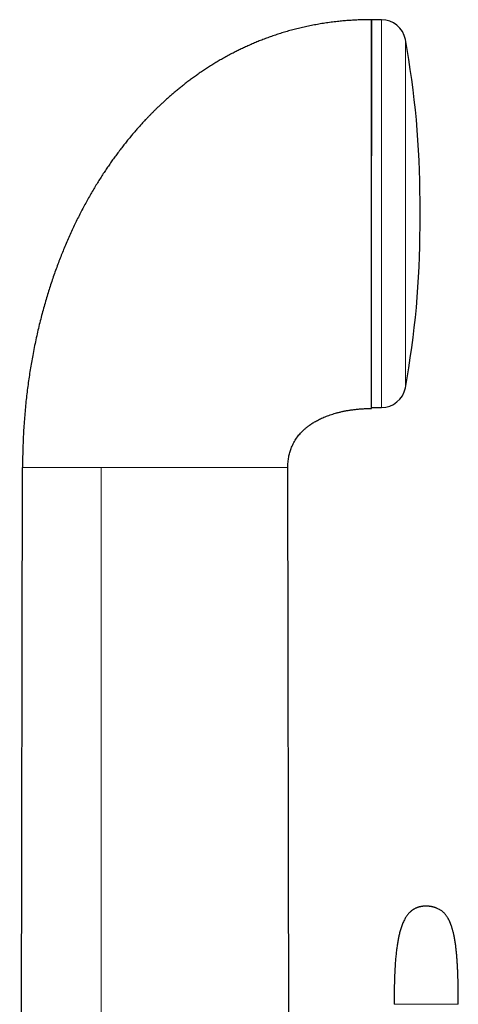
# Model space of a CAD drawing. Header units: millimetres. Extents: x 8 to 825, y 12 to 755.
# Tile 58 of 62: x 618 to 654, y 668 to 749. Entities that reach past the tile are written whole.
import ezdxf

# ---------------------------------------------------------------- set-up
doc = ezdxf.new("R2010")
doc.units = ezdxf.units.MM

msp = doc.modelspace()

# ---------------------------------------------------------------- linework, layer by layer
at = {"color": 7, "linetype": 'Continuous', "lineweight": 30}
for p, q in [((647.353, 748.587), (646.527, 748.587)), ((646.527, 748.587), (646.527, 737.384)), ((650.529, 731.575), (650.529, 733.668)), ((646.527, 716.657), (647.353, 716.657)), ((617.566, 577.175), (617.8, 711.718)), ((639.765, 641.686), (639.643, 711.718))]:
    msp.add_line(p, q, dxfattribs=at)
at = {"color": 252, "linetype": 'Continuous', "lineweight": 0}
for p, q in [((647.353, 748.587), (647.353, 716.657)), ((649.321, 746.948), (649.321, 718.296)), ((624.262, 578.892), (624.263, 711.718))]:
    msp.add_line(p, q, dxfattribs=at)
at = {"color": 7, "linetype": 'Continuous', "lineweight": 30}
for centre, radius, start, end in [((647.353, 746.587), 2, 10.39867, 90), ((576.957, 733.668), 73.572, 0, 10.39867), ((576.957, 731.575), 73.572, 349.60133, 0), ((647.353, 718.657), 2, 270, 349.60133)]:
    msp.add_arc(centre, radius, start, end, dxfattribs=at)
for points, knots in [([(646.527, 748.587), (646.365, 748.586), (646.043, 748.584), (645.563, 748.57), (645.092, 748.549), (644.628, 748.519), (644.172, 748.482), (643.697, 748.434), (643.206, 748.375), (642.697, 748.303), (642.199, 748.222), (641.709, 748.132), (641.225, 748.034), (640.748, 747.926), (640.282, 747.812), (639.825, 747.69), (639.379, 747.562), (638.943, 747.427), (638.517, 747.287), (638.101, 747.141), (637.695, 746.991), (637.298, 746.837), (636.91, 746.678), (636.534, 746.516), (636.169, 746.352), (635.815, 746.186), (635.469, 746.017), (635.111, 745.835), (634.742, 745.639), (634.363, 745.43), (633.995, 745.219), (633.638, 745.007), (633.292, 744.793), (632.949, 744.573), (632.61, 744.349), (632.275, 744.119), (631.952, 743.891), (631.641, 743.663), (631.34, 743.437), (631.05, 743.212), (630.772, 742.99), (630.499, 742.767), (630.234, 742.544), (629.975, 742.322), (629.727, 742.103), (629.49, 741.889), (629.263, 741.68), (629.047, 741.475), (628.84, 741.277), (628.644, 741.084), (628.457, 740.897), (628.275, 740.712), (628.094, 740.524), (627.897, 740.317), (627.683, 740.086), (627.452, 739.832), (627.214, 739.565), (626.978, 739.292), (626.742, 739.013), (626.507, 738.73), (626.268, 738.434), (626.026, 738.125), (625.779, 737.804), (625.529, 737.47), (625.284, 737.132), (625.043, 736.792), (624.806, 736.449), (624.568, 736.095), (624.329, 735.728), (624.088, 735.349), (623.846, 734.958), (623.604, 734.553), (623.361, 734.136), (623.118, 733.705), (622.875, 733.26), (622.634, 732.802), (622.397, 732.339), (622.167, 731.871), (621.943, 731.4), (621.72, 730.916), (621.5, 730.419), (621.288, 729.925), (621.087, 729.434), (620.894, 728.948), (620.704, 728.451), (620.517, 727.942), (620.335, 727.425), (620.157, 726.899), (619.985, 726.366), (619.816, 725.821), (619.651, 725.26), (619.489, 724.684), (619.332, 724.092), (619.18, 723.488), (619.034, 722.871), (618.894, 722.242), (618.76, 721.601), (618.64, 720.975), (618.53, 720.366), (618.431, 719.774), (618.339, 719.172), (618.252, 718.561), (618.173, 717.94), (618.1, 717.31), (618.034, 716.67), (617.975, 716.009), (617.923, 715.329), (617.879, 714.627), (617.844, 713.915), (617.819, 713.192), (617.803, 712.459), (617.801, 711.966), (617.8, 711.718)], [0, 0, 0, 0, 0.009367, 0.0185848, 0.0276576, 0.0365893, 0.0453837, 0.0540443, 0.0640843, 0.0739485, 0.083642, 0.0931694, 0.1027245, 0.1121156, 0.1213468, 0.1304218, 0.1393442, 0.1481172, 0.1567438, 0.1652085, 0.1735328, 0.1817189, 0.1897691, 0.1976852, 0.2053312, 0.212851, 0.2202462, 0.2275177, 0.2360147, 0.2443397, 0.2524941, 0.260479, 0.2682953, 0.275944, 0.2839362, 0.2917379, 0.2993495, 0.3067712, 0.314003, 0.3210449, 0.3278967, 0.3345582, 0.3413323, 0.3478966, 0.3542504, 0.3603932, 0.3663242, 0.3720427, 0.3775478, 0.3828388, 0.3879149, 0.3928014, 0.3977917, 0.4029685, 0.4093104, 0.4159145, 0.4227826, 0.429917, 0.4367597, 0.4438342, 0.4511422, 0.4586859, 0.4664673, 0.4744885, 0.482752, 0.4905417, 0.4985388, 0.5067453, 0.5151632, 0.5237948, 0.532642, 0.5417072, 0.5509927, 0.5605008, 0.5702339, 0.5801944, 0.590385, 0.6002063, 0.6102366, 0.620478, 0.6309329, 0.6416036, 0.6514717, 0.661521, 0.6717533, 0.6821705, 0.6927744, 0.7033724, 0.7141541, 0.7251211, 0.7362753, 0.747852, 0.7596274, 0.7716035, 0.7837823, 0.7961657, 0.8087557, 0.8215545, 0.8329261, 0.8444605, 0.856159, 0.8680229, 0.8800537, 0.8922528, 0.9046217, 0.9171618, 0.9304842, 0.9439979, 0.9577045, 0.9716059, 0.9857038, 1, 1, 1, 1]), ([(646.527, 737.38), (646.527, 737.533), (646.527, 737.837), (646.527, 738.288), (646.527, 738.734), (646.527, 739.175), (646.527, 739.609), (646.527, 740.03), (646.527, 740.436), (646.527, 740.827), (646.527, 741.212), (646.527, 741.589), (646.527, 741.968), (646.527, 742.346), (646.527, 742.722), (646.527, 743.089), (646.527, 743.446), (646.527, 743.794), (646.527, 744.125), (646.527, 744.441), (646.527, 744.74), (646.527, 745.029), (646.527, 745.309), (646.527, 745.584), (646.527, 745.854), (646.527, 746.116), (646.527, 746.366), (646.527, 746.604), (646.527, 746.83), (646.527, 747.038), (646.527, 747.23), (646.527, 747.407), (646.527, 747.572), (646.527, 747.725), (646.527, 747.868), (646.527, 748.002), (646.527, 748.124), (646.527, 748.232), (646.527, 748.325), (646.527, 748.405), (646.527, 748.469), (646.527, 748.519), (646.527, 748.555), (646.527, 748.577), (646.527, 748.588), (646.527, 748.586), (646.527, 748.585)], [0, 0, 0, 0, 0.023726, 0.047413, 0.071085, 0.094761, 0.118464, 0.1422, 0.164548, 0.186872, 0.20919, 0.23152, 0.253879, 0.277609, 0.301299, 0.32497, 0.348645, 0.372344, 0.396079, 0.418427, 0.440751, 0.463069, 0.485399, 0.507758, 0.531488, 0.555178, 0.578849, 0.602524, 0.626223, 0.649958, 0.672306, 0.69463, 0.716948, 0.739278, 0.761637, 0.785366, 0.809056, 0.832728, 0.856403, 0.880102, 0.903834, 0.926179, 0.948502, 0.970821, 0.993152, 1, 1, 1, 1]), ([(646.527, 716.59), (646.527, 716.594), (646.527, 716.603), (646.527, 716.633), (646.527, 716.675), (646.527, 716.731), (646.527, 716.8), (646.527, 716.883), (646.527, 716.979), (646.527, 717.088), (646.527, 717.211), (646.527, 717.346), (646.527, 717.493), (646.527, 717.653), (646.527, 717.826), (646.527, 718.011), (646.527, 718.209), (646.527, 718.419), (646.527, 718.641), (646.527, 718.874), (646.527, 719.119), (646.527, 719.375), (646.527, 719.642), (646.527, 719.919), (646.527, 720.208), (646.527, 720.508), (646.527, 720.818), (646.527, 721.138), (646.527, 721.466), (646.527, 721.804), (646.527, 722.15), (646.527, 722.506), (646.527, 722.871), (646.527, 723.244), (646.527, 723.626), (646.527, 724.014), (646.527, 724.409), (646.527, 724.81), (646.527, 725.218), (646.527, 725.633), (646.527, 726.054), (646.527, 726.481), (646.527, 726.913), (646.527, 727.349), (646.527, 727.789), (646.527, 728.233), (646.527, 728.681), (646.527, 729.132), (646.527, 729.586), (646.527, 730.044), (646.527, 730.504), (646.527, 730.965), (646.527, 731.427), (646.527, 731.889), (646.527, 732.352), (646.527, 732.815), (646.527, 733.279), (646.527, 733.743), (646.527, 734.207), (646.527, 734.668), (646.527, 735.126), (646.527, 735.582), (646.527, 736.036), (646.527, 736.487), (646.527, 736.936), (646.527, 737.232), (646.527, 737.38)], [0, 0, 0, 0, 0.015673, 0.031306, 0.046912, 0.062505, 0.078096, 0.093701, 0.109331, 0.125, 0.140675, 0.15631, 0.171917, 0.187509, 0.203101, 0.218704, 0.234333, 0.25, 0.265675, 0.28131, 0.296917, 0.312509, 0.328101, 0.343704, 0.359333, 0.375, 0.390675, 0.40631, 0.421917, 0.437509, 0.453101, 0.468704, 0.484333, 0.5, 0.515675, 0.53131, 0.546917, 0.562509, 0.578101, 0.593704, 0.609333, 0.625, 0.640675, 0.65631, 0.671917, 0.687509, 0.703101, 0.718704, 0.734333, 0.75, 0.765675, 0.78131, 0.796917, 0.812509, 0.828101, 0.843704, 0.859333, 0.875, 0.890673, 0.906306, 0.921912, 0.937505, 0.953096, 0.968701, 0.984331, 1, 1, 1, 1]), ([(639.643, 711.718), (639.643, 711.74), (639.643, 711.778), (639.644, 711.828), (639.645, 711.866), (639.646, 711.898), (639.648, 711.959), (639.655, 712.086), (639.671, 712.271), (639.7, 712.481), (639.736, 712.676), (639.779, 712.862), (639.829, 713.04), (639.887, 713.218), (639.957, 713.402), (640.042, 713.593), (640.141, 713.787), (640.251, 713.974), (640.37, 714.154), (640.496, 714.324), (640.629, 714.485), (640.769, 714.638), (640.897, 714.766), (641.011, 714.872), (641.109, 714.957), (641.21, 715.041), (641.319, 715.126), (641.437, 715.213), (641.566, 715.303), (641.704, 715.392), (641.848, 715.48), (642, 715.567), (642.163, 715.653), (642.337, 715.74), (642.523, 715.825), (642.717, 715.907), (642.92, 715.986), (643.131, 716.061), (643.353, 716.134), (643.585, 716.203), (643.829, 716.267), (644.083, 716.328), (644.348, 716.383), (644.627, 716.433), (644.92, 716.478), (645.227, 716.517), (645.542, 716.547), (645.865, 716.57), (646.194, 716.584), (646.416, 716.586), (646.527, 716.587)], [0, 0, 0, 0, 0.006843, 0.012126, 0.015876, 0.018957, 0.022126, 0.035303, 0.059418, 0.081072, 0.102768, 0.122198, 0.141772, 0.161524, 0.181476, 0.204421, 0.227679, 0.250752, 0.273459, 0.295856, 0.317994, 0.339914, 0.36165, 0.375479, 0.389251, 0.402977, 0.417372, 0.432908, 0.449604, 0.467478, 0.484917, 0.50338, 0.522884, 0.543445, 0.565078, 0.587795, 0.610499, 0.634204, 0.658911, 0.684616, 0.711309, 0.738973, 0.767584, 0.79711, 0.828976, 0.861737, 0.895319, 0.929631, 0.964566, 1, 1, 1, 1]), ([(650.117, 675.422), (650.094, 675.41), (650.052, 675.389), (649.996, 675.356), (649.949, 675.327), (649.911, 675.301), (649.877, 675.278), (649.845, 675.254), (649.793, 675.213), (649.72, 675.15), (649.631, 675.063), (649.544, 674.966), (649.461, 674.86), (649.381, 674.745), (649.306, 674.623), (649.231, 674.488), (649.158, 674.339), (649.087, 674.175), (649.023, 674.01), (648.966, 673.844), (648.915, 673.678), (648.869, 673.514), (648.827, 673.35), (648.791, 673.196), (648.759, 673.047), (648.73, 672.903), (648.702, 672.75), (648.674, 672.586), (648.647, 672.412), (648.621, 672.231), (648.597, 672.042), (648.574, 671.847), (648.552, 671.64), (648.531, 671.421), (648.512, 671.198), (648.494, 670.97), (648.478, 670.738), (648.464, 670.495), (648.451, 670.241), (648.439, 669.974), (648.428, 669.695), (648.419, 669.411), (648.412, 669.123), (648.406, 668.832), (648.402, 668.528), (648.398, 668.212), (648.396, 667.883), (648.396, 667.66), (648.396, 667.546)], [0, 0, 0, 0, 0.009054, 0.016868, 0.023451, 0.0288, 0.033445, 0.038211, 0.043113, 0.057326, 0.072711, 0.087832, 0.10416, 0.121158, 0.1382, 0.155279, 0.176652, 0.197999, 0.219245, 0.240306, 0.261088, 0.281492, 0.301419, 0.321936, 0.338432, 0.35599, 0.374663, 0.394508, 0.415583, 0.437951, 0.46028, 0.48387, 0.508777, 0.535061, 0.562783, 0.589285, 0.617077, 0.646206, 0.676726, 0.708688, 0.742146, 0.777155, 0.810657, 0.845554, 0.88189, 0.919712, 0.959066, 1, 1, 1, 1]), ([(651.882, 675.466), (651.88, 675.467), (651.876, 675.469), (651.866, 675.472), (651.855, 675.476), (651.843, 675.481), (651.831, 675.485), (651.818, 675.49), (651.805, 675.494), (651.793, 675.498), (651.78, 675.503), (651.768, 675.507), (651.757, 675.51), (651.745, 675.514), (651.73, 675.519), (651.711, 675.525), (651.684, 675.532), (651.652, 675.542), (651.614, 675.552), (651.572, 675.562), (651.529, 675.572), (651.485, 675.581), (651.446, 675.589), (651.409, 675.595), (651.372, 675.601), (651.333, 675.606), (651.29, 675.611), (651.252, 675.615), (651.213, 675.617), (651.179, 675.619), (651.143, 675.621), (651.104, 675.622), (651.06, 675.622), (651.018, 675.622), (650.983, 675.622), (650.947, 675.621), (650.907, 675.62), (650.863, 675.618), (650.826, 675.616), (650.792, 675.614), (650.759, 675.611), (650.721, 675.607), (650.682, 675.602), (650.643, 675.596), (650.606, 675.589), (650.562, 675.581), (650.511, 675.569), (650.458, 675.555), (650.415, 675.542), (650.38, 675.531), (650.353, 675.522), (650.327, 675.513), (650.305, 675.505), (650.29, 675.499), (650.278, 675.494), (650.269, 675.491), (650.26, 675.487), (650.25, 675.483), (650.238, 675.478), (650.223, 675.472), (650.207, 675.465), (650.19, 675.457), (650.175, 675.45), (650.16, 675.443), (650.147, 675.437), (650.136, 675.431), (650.125, 675.426), (650.119, 675.423), (650.117, 675.422)], [0, 0, 0, 0, 0.0357945, 0.0687721, 0.0989879, 0.1264951, 0.1513503, 0.1732326, 0.1926565, 0.2096655, 0.2243016, 0.2381057, 0.2489622, 0.2571949, 0.2656933, 0.2785646, 0.2929908, 0.3086935, 0.325182, 0.3415866, 0.3581659, 0.3708339, 0.3828033, 0.3935868, 0.4027635, 0.4144755, 0.4265221, 0.437602, 0.4475543, 0.4575143, 0.467582, 0.4780988, 0.4903042, 0.5041209, 0.5115769, 0.5193823, 0.5344101, 0.5475421, 0.5591089, 0.5693905, 0.5785451, 0.587954, 0.6009588, 0.6109732, 0.6207143, 0.6322259, 0.6490523, 0.6656891, 0.6826182, 0.6934221, 0.7044835, 0.7155688, 0.7259311, 0.7335687, 0.7381973, 0.7427603, 0.7492761, 0.7578098, 0.768413, 0.784651, 0.8042946, 0.827445, 0.8542112, 0.8783072, 0.9048595, 0.9339397, 0.9656252, 1, 1, 1, 1]), ([(653.682, 667.546), (653.682, 667.577), (653.682, 667.636), (653.682, 667.718), (653.682, 667.787), (653.682, 667.844), (653.682, 667.889), (653.682, 667.922), (653.682, 667.944), (653.682, 667.962), (653.682, 667.978), (653.682, 667.997), (653.682, 668.033), (653.681, 668.091), (653.681, 668.175), (653.68, 668.277), (653.679, 668.391), (653.678, 668.512), (653.677, 668.633), (653.675, 668.752), (653.673, 668.913), (653.67, 669.115), (653.664, 669.356), (653.658, 669.594), (653.65, 669.853), (653.64, 670.138), (653.626, 670.451), (653.609, 670.773), (653.589, 671.104), (653.563, 671.442), (653.533, 671.782), (653.497, 672.122), (653.454, 672.459), (653.404, 672.793), (653.356, 673.057), (653.316, 673.252), (653.289, 673.378), (653.259, 673.5), (653.23, 673.614), (653.201, 673.718), (653.174, 673.811), (653.149, 673.893), (653.126, 673.963), (653.105, 674.023), (653.087, 674.073), (653.071, 674.116), (653.057, 674.153), (653.045, 674.183), (653.034, 674.212), (653.021, 674.245), (653.004, 674.285), (652.984, 674.33), (652.961, 674.381), (652.936, 674.434), (652.909, 674.489), (652.881, 674.543), (652.849, 674.6), (652.812, 674.665), (652.769, 674.735), (652.719, 674.808), (652.662, 674.887), (652.6, 674.963), (652.536, 675.035), (652.469, 675.102), (652.395, 675.169), (652.313, 675.236), (652.22, 675.3), (652.118, 675.361), (652.005, 675.418), (651.924, 675.45), (651.882, 675.466)], [0, 0, 0, 0, 0.011145, 0.020786, 0.02895, 0.035661, 0.040939, 0.044798, 0.047148, 0.048925, 0.050901, 0.053077, 0.055452, 0.063686, 0.073642, 0.08528, 0.099497, 0.114012, 0.128238, 0.142183, 0.155849, 0.185379, 0.213604, 0.24102, 0.269545, 0.305056, 0.342011, 0.380149, 0.419194, 0.459127, 0.500141, 0.539938, 0.580001, 0.619976, 0.659519, 0.674865, 0.690077, 0.705128, 0.719214, 0.73188, 0.743219, 0.753313, 0.762237, 0.769387, 0.775663, 0.781102, 0.785735, 0.789613, 0.792521, 0.796759, 0.802116, 0.808009, 0.81407, 0.821753, 0.828883, 0.835436, 0.843324, 0.852134, 0.861803, 0.872267, 0.883614, 0.896312, 0.9067, 0.917796, 0.929586, 0.942076, 0.955292, 0.96929, 0.984155, 1, 1, 1, 1])]:
    msp.add_open_spline(points, degree=3, knots=knots, dxfattribs=at)
at = {"color": 252, "linetype": 'Continuous', "lineweight": 0}
for points, knots in [([(624.263, 711.718), (624.195, 711.718), (624.059, 711.718), (623.854, 711.718), (623.651, 711.718), (623.447, 711.718), (623.243, 711.718), (623.04, 711.718), (622.838, 711.718), (622.63, 711.718), (622.416, 711.718), (622.199, 711.718), (621.987, 711.718), (621.781, 711.718), (621.582, 711.718), (621.388, 711.718), (621.194, 711.718), (621, 711.718), (620.806, 711.718), (620.621, 711.718), (620.443, 711.718), (620.273, 711.718), (620.111, 711.718), (619.95, 711.718), (619.792, 711.718), (619.637, 711.718), (619.489, 711.718), (619.349, 711.718), (619.204, 711.718), (619.055, 711.718), (618.906, 711.718), (618.767, 711.718), (618.639, 711.718), (618.521, 711.718), (618.413, 711.718), (618.315, 711.718), (618.226, 711.718), (618.142, 711.718), (618.064, 711.718), (617.993, 711.718), (617.934, 711.718), (617.885, 711.718), (617.847, 711.718), (617.82, 711.718), (617.804, 711.718), (617.801, 711.718), (617.8, 711.718)], [0, 0, 0, 0, 0.014112, 0.028211, 0.042382, 0.056713, 0.071269, 0.086028, 0.100946, 0.115977, 0.133247, 0.150612, 0.168071, 0.185616, 0.203229, 0.220888, 0.238562, 0.258346, 0.278126, 0.29792, 0.31774, 0.337593, 0.357487, 0.377422, 0.399397, 0.421417, 0.443473, 0.465552, 0.48764, 0.515747, 0.543862, 0.572008, 0.600206, 0.628474, 0.656322, 0.684269, 0.712329, 0.740514, 0.772699, 0.805026, 0.83746, 0.869967, 0.90251, 0.935054, 0.967563, 1, 1, 1, 1]), ([(639.643, 711.718), (639.642, 711.718), (639.639, 711.718), (639.621, 711.718), (639.593, 711.718), (639.552, 711.718), (639.501, 711.718), (639.439, 711.718), (639.367, 711.718), (639.28, 711.718), (639.177, 711.718), (639.056, 711.718), (638.923, 711.718), (638.778, 711.718), (638.62, 711.718), (638.45, 711.718), (638.269, 711.718), (638.077, 711.718), (637.874, 711.718), (637.66, 711.718), (637.436, 711.718), (637.202, 711.718), (636.958, 711.718), (636.705, 711.718), (636.442, 711.718), (636.171, 711.718), (635.892, 711.718), (635.604, 711.718), (635.308, 711.718), (635.005, 711.718), (634.682, 711.718), (634.338, 711.718), (633.974, 711.718), (633.602, 711.718), (633.222, 711.718), (632.835, 711.718), (632.441, 711.718), (632.028, 711.718), (631.595, 711.718), (631.142, 711.718), (630.683, 711.718), (630.219, 711.718), (629.741, 711.718), (629.248, 711.718), (628.743, 711.718), (628.233, 711.718), (627.721, 711.718), (627.207, 711.718), (626.702, 711.718), (626.205, 711.718), (625.719, 711.718), (625.233, 711.718), (624.748, 711.718), (624.425, 711.718), (624.263, 711.718)], [0, 0, 0, 0, 0.016033, 0.031877, 0.04755, 0.063069, 0.078449, 0.093706, 0.108856, 0.123914, 0.141027, 0.158058, 0.175025, 0.191947, 0.208841, 0.225721, 0.242603, 0.259498, 0.27642, 0.293377, 0.310381, 0.327439, 0.344557, 0.361743, 0.379002, 0.396336, 0.413751, 0.431246, 0.448825, 0.466488, 0.484234, 0.504208, 0.524284, 0.544459, 0.564729, 0.585089, 0.605535, 0.626059, 0.64872, 0.67146, 0.694268, 0.717135, 0.740048, 0.764389, 0.788755, 0.813133, 0.837509, 0.861866, 0.886191, 0.909084, 0.931923, 0.954696, 0.977392, 1, 1, 1, 1]), ([(648.396, 667.546), (648.396, 667.546), (648.397, 667.546), (648.399, 667.546), (648.404, 667.546), (648.412, 667.546), (648.422, 667.546), (648.435, 667.546), (648.45, 667.546), (648.468, 667.546), (648.489, 667.546), (648.514, 667.546), (648.542, 667.546), (648.574, 667.546), (648.609, 667.546), (648.649, 667.546), (648.693, 667.546), (648.741, 667.546), (648.794, 667.546), (648.85, 667.546), (648.912, 667.546), (648.979, 667.546), (649.052, 667.546), (649.133, 667.546), (649.219, 667.546), (649.311, 667.546), (649.409, 667.546), (649.514, 667.546), (649.624, 667.546), (649.739, 667.546), (649.858, 667.546), (649.982, 667.546), (650.109, 667.546), (650.239, 667.546), (650.371, 667.546), (650.506, 667.546), (650.634, 667.546), (650.756, 667.546), (650.871, 667.546), (650.986, 667.546), (651.1, 667.546), (651.214, 667.546), (651.328, 667.546), (651.44, 667.546), (651.551, 667.546), (651.661, 667.546), (651.769, 667.546), (651.874, 667.546), (651.984, 667.546), (652.098, 667.546), (652.214, 667.546), (652.325, 667.546), (652.43, 667.546), (652.53, 667.546), (652.623, 667.546), (652.711, 667.546), (652.793, 667.546), (652.87, 667.546), (652.943, 667.546), (653.011, 667.546), (653.075, 667.546), (653.136, 667.546), (653.192, 667.546), (653.246, 667.546), (653.296, 667.546), (653.344, 667.546), (653.387, 667.546), (653.428, 667.546), (653.464, 667.546), (653.497, 667.546), (653.526, 667.546), (653.552, 667.546), (653.575, 667.546), (653.595, 667.546), (653.614, 667.546), (653.631, 667.546), (653.645, 667.546), (653.657, 667.546), (653.667, 667.546), (653.674, 667.546), (653.679, 667.546), (653.682, 667.546), (653.682, 667.546), (653.682, 667.546)], [0, 0, 0, 0, 0.024226, 0.047754, 0.070588, 0.092728, 0.114177, 0.134938, 0.153886, 0.172227, 0.189965, 0.207104, 0.223649, 0.239604, 0.254975, 0.269769, 0.283994, 0.29766, 0.310546, 0.322914, 0.334778, 0.346154, 0.357411, 0.368191, 0.37852, 0.38843, 0.397958, 0.407131, 0.415977, 0.424519, 0.432785, 0.440798, 0.448584, 0.456166, 0.463568, 0.470813, 0.477925, 0.483767, 0.489543, 0.495267, 0.500952, 0.506608, 0.512249, 0.517886, 0.523531, 0.529195, 0.534891, 0.540629, 0.546422, 0.553463, 0.560621, 0.567916, 0.575372, 0.583009, 0.590858, 0.598962, 0.607357, 0.616073, 0.625136, 0.634566, 0.64438, 0.654595, 0.665227, 0.676287, 0.68832, 0.700848, 0.71388, 0.727426, 0.741497, 0.756098, 0.77036, 0.785105, 0.800341, 0.816072, 0.832303, 0.851013, 0.870357, 0.890339, 0.910965, 0.932239, 0.954167, 0.976753, 1, 1, 1, 1])]:
    msp.add_open_spline(points, degree=3, knots=knots, dxfattribs=at)

doc.saveas('drawing.dxf')
